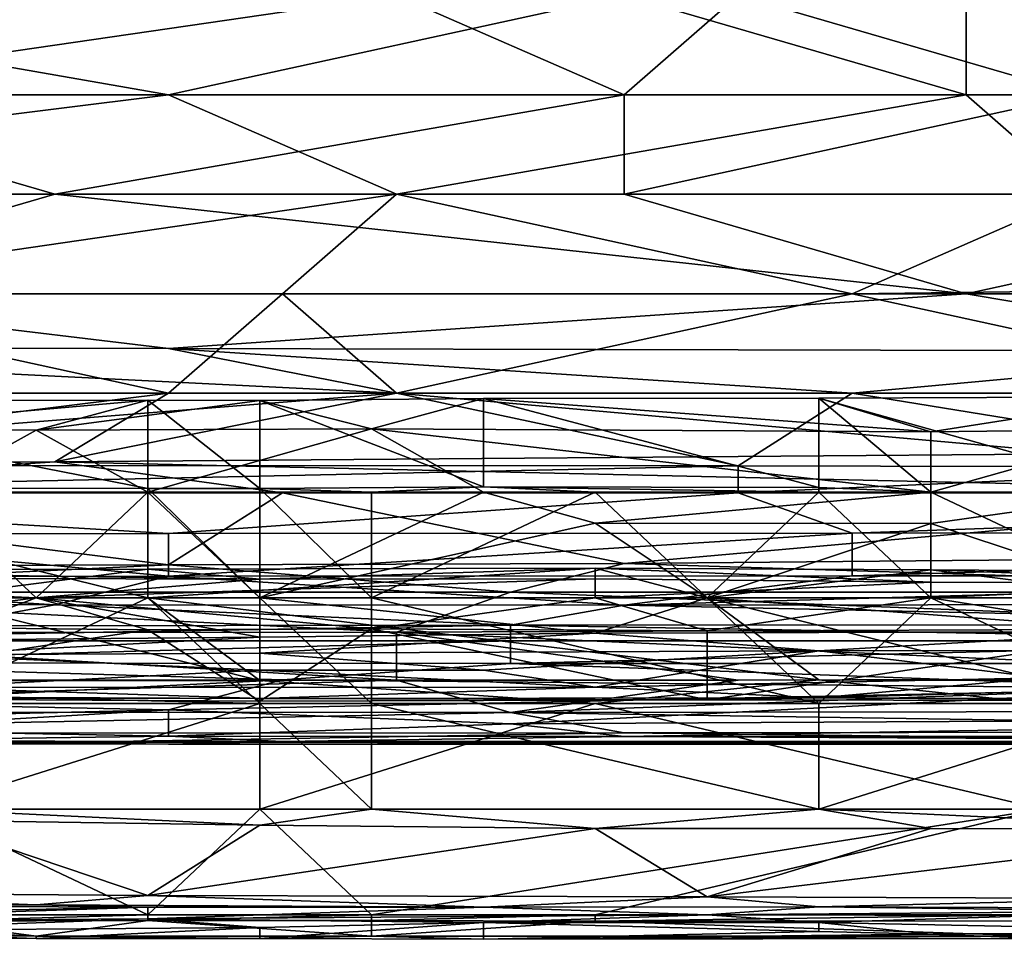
# Model space of a CAD drawing. Extents: x -1.1 to 1.1, y -0.36 to 0.36.
# Tile 216 of 256: x 0.0394 to 0.0781, y -0.3451 to -0.309. Entities that reach past the tile are written whole.
import ezdxf

# ---------------------------------------------------------------- set-up
doc = ezdxf.new("R2010")
doc.units = 0

msp = doc.modelspace()

# ---------------------------------------------------------------- linework, layer by layer
for points in [[(0.022921, -0.307995, 0.382384), (0.013979, -0.311901, 0.381128), (0.045277, -0.311901, 0.381086)], [(0.045277, -0.311901, 0.381086), (0.063161, -0.307995, 0.382267), (0.022921, -0.307995, 0.382384)], [(0.022921, -0.307995, 0.265241), (0.054219, -0.307995, 0.265229), (0.027392, -0.311901, 0.265301)], [(0.054219, -0.307995, 0.265229), (0.063161, -0.311901, 0.265281), (0.027392, -0.311901, 0.265301)], [(0.063161, -0.307995, 0.382267), (0.045277, -0.311901, 0.381086), (0.076574, -0.311901, 0.380934)], [(0.067632, -0.307995, 0.265229), (0.063161, -0.311901, 0.265281), (0.054219, -0.307995, 0.265229)], [(0.067632, -0.307995, 0.265229), (0.081045, -0.311901, 0.265277), (0.063161, -0.311901, 0.265281)], [(0.076574, -0.311901, 0.380934), (0.076574, -0.307995, 0.382199), (0.063161, -0.307995, 0.382267)], [(0.081045, -0.307995, 0.265225), (0.081045, -0.311901, 0.265277), (0.067632, -0.307995, 0.265229)], [(0.076574, -0.307995, 0.382199), (0.098929, -0.311901, 0.380672), (0.098929, -0.307995, 0.381896)], [(0.098929, -0.311901, 0.380672), (0.076574, -0.307995, 0.382199), (0.076574, -0.311901, 0.380934)], [(0.027392, -0.311901, 0.265301), (0.040806, -0.315807, 0.265833), (0.000566, -0.315807, 0.265851)], [(0.013979, -0.315807, 0.379685), (0.054219, -0.315807, 0.379598), (0.045277, -0.311901, 0.381086)], [(0.045277, -0.311901, 0.381086), (0.013979, -0.311901, 0.381128), (0.013979, -0.315807, 0.379685)], [(0.027392, -0.311901, 0.265301), (0.063161, -0.311901, 0.265281), (0.040806, -0.315807, 0.265833)], [(0.063161, -0.311901, 0.265281), (0.063161, -0.315807, 0.265796), (0.040806, -0.315807, 0.265833)], [(0.076574, -0.311901, 0.380934), (0.045277, -0.311901, 0.381086), (0.054219, -0.315807, 0.379598)], [(0.081045, -0.315807, 0.379457), (0.076574, -0.311901, 0.380934), (0.054219, -0.315807, 0.379598)], [(0.081045, -0.311901, 0.265277), (0.094458, -0.315807, 0.265792), (0.063161, -0.315807, 0.265796)], [(0.081045, -0.311901, 0.265277), (0.063161, -0.315807, 0.265796), (0.063161, -0.311901, 0.265281)], [(0.081045, -0.315807, 0.379457), (0.098929, -0.311901, 0.380672), (0.076574, -0.311901, 0.380934)], [(0.000566, -0.315807, 0.265851), (0.040806, -0.315807, 0.265833), (0.027392, -0.319713, 0.267159)], [(0.027392, -0.319713, 0.377976), (0.054219, -0.315807, 0.379598), (0.013979, -0.315807, 0.379685)], [(0.040806, -0.315807, 0.265833), (0.076574, -0.319713, 0.267104), (0.027392, -0.319713, 0.267159)], [(0.049748, -0.319713, 0.377893), (0.054219, -0.315807, 0.379598), (0.027392, -0.319713, 0.377976)], [(0.063161, -0.315807, 0.265796), (0.076574, -0.319713, 0.267104), (0.040806, -0.315807, 0.265833)], [(0.049748, -0.319713, 0.377893), (0.072103, -0.319713, 0.377785), (0.054219, -0.315807, 0.379598)], [(0.054219, -0.315807, 0.379598), (0.072103, -0.319713, 0.377785), (0.081045, -0.315807, 0.379457)], [(0.076574, -0.319713, 0.267104), (0.063161, -0.315807, 0.265796), (0.094458, -0.315807, 0.265792)], [(0.072103, -0.319713, 0.377785), (0.085516, -0.319543, 0.377737), (0.081045, -0.315807, 0.379457)], [(0.094458, -0.315807, 0.265792), (0.098929, -0.319713, 0.26713), (0.076574, -0.319713, 0.267104)], [(0.089987, -0.32362, 0.375413), (0.085516, -0.319543, 0.377737), (0.072103, -0.319713, 0.377785)], [(0.027392, -0.319713, 0.377976), (0.009508, -0.32362, 0.375743), (0.045277, -0.32362, 0.375761)], [(0.027392, -0.319713, 0.267159), (0.045277, -0.321861, 0.268362), (0.01845, -0.321839, 0.268362)], [(0.045277, -0.321861, 0.268362), (0.027392, -0.319713, 0.267159), (0.076574, -0.319713, 0.267104)], [(0.045277, -0.32362, 0.375761), (0.049748, -0.319713, 0.377893), (0.027392, -0.319713, 0.377976)], [(0.089987, -0.321965, 0.268362), (0.045277, -0.321861, 0.268362), (0.076574, -0.319713, 0.267104)], [(0.054219, -0.32362, 0.375701), (0.049748, -0.319713, 0.377893), (0.045277, -0.32362, 0.375761)], [(0.072103, -0.319713, 0.377785), (0.049748, -0.319713, 0.377893), (0.054219, -0.32362, 0.375701)], [(0.072103, -0.319713, 0.377785), (0.054219, -0.32362, 0.375701), (0.089987, -0.32362, 0.375413)], [(0.089987, -0.321965, 0.268362), (0.076574, -0.319713, 0.267104), (0.098929, -0.319713, 0.26713)], [(0.054219, -0.32362, 0.269543), (0.005037, -0.32362, 0.269574), (0.01845, -0.321839, 0.268362)], [(0.045277, -0.321861, 0.268362), (0.054219, -0.32362, 0.269543), (0.01845, -0.321839, 0.268362)], [(0.045277, -0.321861, 0.268362), (0.089987, -0.321965, 0.268362), (0.072103, -0.32362, 0.269494)], [(0.054219, -0.32362, 0.269543), (0.045277, -0.321861, 0.268362), (0.072103, -0.32362, 0.269494)], [(0.089987, -0.321965, 0.268362), (0.1034, -0.32362, 0.269493), (0.072103, -0.32362, 0.269494)], [(0.01845, -0.326454, 0.272269), (0.005037, -0.32362, 0.269574), (0.054219, -0.32362, 0.269543)], [(0.022921, -0.326396, 0.373831), (0.045277, -0.32362, 0.375761), (0.009508, -0.32362, 0.375743)], [(0.054219, -0.32362, 0.269543), (0.067632, -0.326477, 0.272269), (0.01845, -0.326454, 0.272269)], [(0.040806, -0.326318, 0.373831), (0.045277, -0.32362, 0.375761), (0.022921, -0.326396, 0.373831)], [(0.054219, -0.32362, 0.375701), (0.040806, -0.326318, 0.373831), (0.081045, -0.325997, 0.373831)], [(0.054219, -0.32362, 0.375701), (0.045277, -0.32362, 0.375761), (0.040806, -0.326318, 0.373831)], [(0.048852, -0.32391, 0.221806), (0.053242, -0.325019, 0.225563), (0.057632, -0.323823, 0.221806)], [(0.057632, -0.323823, 0.221806), (0.057632, -0.327296, 0.218049), (0.048852, -0.32391, 0.221806)], [(0.057632, -0.323823, 0.221806), (0.053242, -0.325019, 0.225563), (0.07519, -0.325142, 0.225563)], [(0.081045, -0.325997, 0.373831), (0.089987, -0.32362, 0.375413), (0.054219, -0.32362, 0.375701)], [(0.072103, -0.32362, 0.269494), (0.067632, -0.326477, 0.272269), (0.054219, -0.32362, 0.269543)], [(0.07519, -0.325142, 0.225563), (0.070801, -0.323818, 0.221806), (0.057632, -0.323823, 0.221806)], [(0.057632, -0.323823, 0.221806), (0.070801, -0.323818, 0.221806), (0.070801, -0.327324, 0.218049)], [(0.070801, -0.327324, 0.218049), (0.057632, -0.327296, 0.218049), (0.057632, -0.323823, 0.221806)], [(0.067632, -0.326477, 0.272269), (0.072103, -0.32362, 0.269494), (0.089987, -0.326529, 0.272269)], [(0.070801, -0.323818, 0.221806), (0.07519, -0.325142, 0.225563), (0.08397, -0.323759, 0.221806)], [(0.070801, -0.323818, 0.221806), (0.08397, -0.323759, 0.221806), (0.08397, -0.327502, 0.217895)], [(0.07519, -0.327502, 0.217901), (0.070801, -0.323818, 0.221806), (0.08397, -0.327502, 0.217895)], [(0.070801, -0.327324, 0.218049), (0.070801, -0.323818, 0.221806), (0.07519, -0.327502, 0.217901)], [(0.089987, -0.326529, 0.272269), (0.072103, -0.32362, 0.269494), (0.1034, -0.32362, 0.269493)], [(0.08397, -0.325033, 0.225563), (0.08397, -0.323759, 0.221806), (0.07519, -0.325142, 0.225563)], [(0.026904, -0.323913, 0.221806), (0.031294, -0.325052, 0.225563), (0.044463, -0.323891, 0.221806)], [(0.044463, -0.323891, 0.221806), (0.044463, -0.327364, 0.218049), (0.026904, -0.323913, 0.221806)], [(0.026904, -0.327353, 0.218049), (0.026904, -0.323913, 0.221806), (0.044463, -0.327364, 0.218049)], [(0.031294, -0.325052, 0.225563), (0.040073, -0.325067, 0.225563), (0.044463, -0.323891, 0.221806)], [(0.044463, -0.323891, 0.221806), (0.040073, -0.325067, 0.225563), (0.048852, -0.32391, 0.221806)], [(0.053242, -0.325019, 0.225563), (0.048852, -0.32391, 0.221806), (0.040073, -0.325067, 0.225563)], [(0.044463, -0.323891, 0.221806), (0.048852, -0.32391, 0.221806), (0.048852, -0.32736, 0.218049)], [(0.044463, -0.327364, 0.218049), (0.044463, -0.323891, 0.221806), (0.048852, -0.32736, 0.218049)], [(0.048852, -0.32736, 0.218049), (0.048852, -0.32391, 0.221806), (0.057632, -0.327296, 0.218049)], [(0.040073, -0.325067, 0.225563), (0.031294, -0.325052, 0.225563), (0.035684, -0.327502, 0.228711)], [(0.040073, -0.325067, 0.225563), (0.035684, -0.327502, 0.228711), (0.044463, -0.327502, 0.228745)], [(0.040073, -0.325067, 0.225563), (0.044463, -0.327502, 0.228745), (0.053242, -0.325019, 0.225563)], [(0.053242, -0.325019, 0.225563), (0.044463, -0.327502, 0.228745), (0.057632, -0.327502, 0.228819)], [(0.053242, -0.325019, 0.225563), (0.07519, -0.327502, 0.228756), (0.07519, -0.325142, 0.225563)], [(0.07519, -0.327502, 0.228756), (0.053242, -0.325019, 0.225563), (0.057632, -0.327502, 0.228819)], [(0.08397, -0.325033, 0.225563), (0.07519, -0.325142, 0.225563), (0.07519, -0.327502, 0.228756)], [(0.07519, -0.327502, 0.228756), (0.08397, -0.327502, 0.229053), (0.08397, -0.325033, 0.225563)], [(0.081045, -0.325997, 0.373831), (0.040806, -0.326318, 0.373831), (0.094458, -0.327526, 0.372452)], [(0.01845, -0.327526, 0.273671), (0.01845, -0.326454, 0.272269), (0.067632, -0.326477, 0.272269)], [(0.01845, -0.327526, 0.273671), (0.067632, -0.326477, 0.272269), (0.067632, -0.327526, 0.273654)], [(0.040806, -0.326318, 0.373831), (0.022921, -0.326396, 0.373831), (0.022921, -0.327526, 0.372893)], [(0.040806, -0.326318, 0.373831), (0.022921, -0.327526, 0.372893), (0.049748, -0.327526, 0.372776)], [(0.049748, -0.327526, 0.372776), (0.094458, -0.327526, 0.372452), (0.040806, -0.326318, 0.373831)], [(0.089987, -0.326529, 0.272269), (0.067632, -0.327526, 0.273654), (0.067632, -0.326477, 0.272269)], [(0.089987, -0.326529, 0.272269), (0.116813, -0.327526, 0.273671), (0.067632, -0.327526, 0.273654)], [(0.053242, -0.327502, 0.217937), (0.048852, -0.32736, 0.218049), (0.057632, -0.327296, 0.218049)], [(0.057632, -0.327296, 0.218049), (0.062021, -0.327502, 0.217916), (0.053242, -0.327502, 0.217937)], [(0.070801, -0.327324, 0.218049), (0.070801, -0.327502, 0.217927), (0.057632, -0.327296, 0.218049)], [(0.062021, -0.327502, 0.217916), (0.057632, -0.327296, 0.218049), (0.070801, -0.327502, 0.217927)], [(0.070801, -0.327502, 0.217927), (0.070801, -0.327324, 0.218049), (0.07519, -0.327502, 0.217901)], [(0.045277, -0.329124, 0.276175), (0.01845, -0.327526, 0.273671), (0.067632, -0.327526, 0.273654)], [(0.01845, -0.327526, 0.273671), (0.045277, -0.329124, 0.276175), (0.027392, -0.329134, 0.276175)], [(0.022921, -0.327526, 0.372893), (0.045277, -0.33036, 0.369925), (0.049748, -0.327526, 0.372776)], [(0.022921, -0.327526, 0.372893), (0.022921, -0.330417, 0.369925), (0.045277, -0.33036, 0.369925)], [(0.026904, -0.327353, 0.218049), (0.044463, -0.327364, 0.218049), (0.044463, -0.331652, 0.217828)], [(0.044463, -0.331652, 0.217828), (0.026904, -0.331652, 0.217832), (0.026904, -0.327353, 0.218049)], [(0.040073, -0.331652, 0.230297), (0.035684, -0.327502, 0.228711), (0.035684, -0.331652, 0.230172)], [(0.044463, -0.327502, 0.228745), (0.035684, -0.327502, 0.228711), (0.040073, -0.331652, 0.230297)], [(0.048852, -0.331652, 0.230421), (0.044463, -0.327502, 0.228745), (0.040073, -0.331652, 0.230297)], [(0.044463, -0.327364, 0.218049), (0.048852, -0.32736, 0.218049), (0.048852, -0.331652, 0.217866)], [(0.048852, -0.331652, 0.217866), (0.044463, -0.331652, 0.217828), (0.044463, -0.327364, 0.218049)], [(0.057632, -0.327502, 0.228819), (0.044463, -0.327502, 0.228745), (0.048852, -0.331652, 0.230421)], [(0.049748, -0.327526, 0.372776), (0.045277, -0.33036, 0.369925), (0.063161, -0.330302, 0.369925)], [(0.072103, -0.329118, 0.276175), (0.045277, -0.329124, 0.276175), (0.067632, -0.327526, 0.273654)], [(0.053242, -0.327502, 0.217937), (0.053242, -0.331652, 0.217788), (0.048852, -0.32736, 0.218049)], [(0.053242, -0.331652, 0.217788), (0.048852, -0.331652, 0.217866), (0.048852, -0.32736, 0.218049)], [(0.048852, -0.331652, 0.230421), (0.062021, -0.32872, 0.22932), (0.057632, -0.327502, 0.228819)], [(0.063161, -0.330302, 0.369925), (0.094458, -0.327526, 0.372452), (0.049748, -0.327526, 0.372776)], [(0.053242, -0.331652, 0.217788), (0.053242, -0.327502, 0.217937), (0.062021, -0.327502, 0.217916)], [(0.062021, -0.327502, 0.217916), (0.066411, -0.331652, 0.217727), (0.053242, -0.331652, 0.217788)], [(0.07519, -0.327502, 0.228756), (0.057632, -0.327502, 0.228819), (0.062021, -0.32872, 0.22932)], [(0.07519, -0.328733, 0.22932), (0.07519, -0.327502, 0.228756), (0.062021, -0.32872, 0.22932)], [(0.062021, -0.327502, 0.217916), (0.070801, -0.327502, 0.217927), (0.066411, -0.331652, 0.217727)], [(0.094458, -0.327526, 0.372452), (0.063161, -0.330302, 0.369925), (0.098929, -0.32998, 0.369925)], [(0.070801, -0.327502, 0.217927), (0.07519, -0.331652, 0.217822), (0.066411, -0.331652, 0.217727)], [(0.072103, -0.329118, 0.276175), (0.067632, -0.327526, 0.273654), (0.116813, -0.327526, 0.273671)], [(0.070801, -0.327502, 0.217927), (0.07519, -0.327502, 0.217901), (0.07519, -0.331652, 0.217822)], [(0.130226, -0.329061, 0.276175), (0.072103, -0.329118, 0.276175), (0.116813, -0.327526, 0.273671)], [(0.07519, -0.328733, 0.22932), (0.08397, -0.331652, 0.231166), (0.08397, -0.327502, 0.229053)], [(0.08397, -0.327502, 0.229053), (0.07519, -0.327502, 0.228756), (0.07519, -0.328733, 0.22932)], [(0.08397, -0.327502, 0.217895), (0.08397, -0.331652, 0.217839), (0.07519, -0.327502, 0.217901)], [(0.08397, -0.331652, 0.217839), (0.07519, -0.331652, 0.217822), (0.07519, -0.327502, 0.217901)], [(0.066411, -0.331652, 0.23077), (0.062021, -0.32872, 0.22932), (0.048852, -0.331652, 0.230421)], [(0.062021, -0.32872, 0.22932), (0.066411, -0.331652, 0.23077), (0.07519, -0.328733, 0.22932)], [(0.066411, -0.331652, 0.23077), (0.08397, -0.331652, 0.231166), (0.07519, -0.328733, 0.22932)], [(0.022921, -0.330815, 0.280081), (0.027392, -0.329134, 0.276175), (0.045277, -0.330803, 0.280081)], [(0.045277, -0.329124, 0.276175), (0.045277, -0.330803, 0.280081), (0.027392, -0.329134, 0.276175)], [(0.072103, -0.329118, 0.276175), (0.045277, -0.330803, 0.280081), (0.045277, -0.329124, 0.276175)], [(0.045277, -0.330803, 0.280081), (0.072103, -0.329118, 0.276175), (0.072103, -0.330792, 0.280081)], [(0.072103, -0.330792, 0.280081), (0.130226, -0.329061, 0.276175), (0.1034, -0.330791, 0.280081)], [(0.072103, -0.330792, 0.280081), (0.072103, -0.329118, 0.276175), (0.130226, -0.329061, 0.276175)], [(0.063161, -0.330302, 0.369925), (0.098929, -0.331432, 0.368084), (0.098929, -0.32998, 0.369925)], [(0.022921, -0.331432, 0.368563), (0.05869, -0.331432, 0.368449), (0.045277, -0.33036, 0.369925)], [(0.022921, -0.330417, 0.369925), (0.022921, -0.331432, 0.368563), (0.045277, -0.33036, 0.369925)], [(0.05869, -0.331432, 0.368449), (0.063161, -0.330302, 0.369925), (0.045277, -0.33036, 0.369925)], [(0.063161, -0.330302, 0.369925), (0.05869, -0.331432, 0.368449), (0.098929, -0.331432, 0.368084)], [(0.044463, -0.330524, 0.270649), (0.022515, -0.330543, 0.270649), (0.035684, -0.331652, 0.271987)], [(0.022515, -0.330543, 0.270649), (0.044463, -0.330524, 0.270649), (0.048852, -0.330922, 0.266891)], [(0.022515, -0.330848, 0.266891), (0.022515, -0.330543, 0.270649), (0.048852, -0.330922, 0.266891)], [(0.045277, -0.330803, 0.280081), (0.040806, -0.331932, 0.283987), (0.022921, -0.330815, 0.280081)], [(0.035684, -0.331652, 0.271987), (0.044463, -0.331652, 0.272007), (0.044463, -0.330524, 0.270649)], [(0.040806, -0.331932, 0.283987), (0.045277, -0.330803, 0.280081), (0.063161, -0.33194, 0.283987)], [(0.062021, -0.330482, 0.270649), (0.044463, -0.330524, 0.270649), (0.044463, -0.331652, 0.272007)], [(0.048852, -0.330922, 0.266891), (0.044463, -0.330524, 0.270649), (0.062021, -0.330482, 0.270649)], [(0.062021, -0.330482, 0.270649), (0.044463, -0.331652, 0.272007), (0.066411, -0.331652, 0.272045)], [(0.063161, -0.33194, 0.283987), (0.045277, -0.330803, 0.280081), (0.072103, -0.330792, 0.280081)], [(0.062021, -0.330482, 0.270649), (0.062021, -0.330904, 0.266891), (0.048852, -0.330922, 0.266891)], [(0.07519, -0.330558, 0.270649), (0.062021, -0.330482, 0.270649), (0.066411, -0.331652, 0.272045)], [(0.07519, -0.330558, 0.270649), (0.07519, -0.331041, 0.266891), (0.062021, -0.330482, 0.270649)], [(0.062021, -0.330904, 0.266891), (0.062021, -0.330482, 0.270649), (0.07519, -0.331041, 0.266891)], [(0.1034, -0.330791, 0.280081), (0.063161, -0.33194, 0.283987), (0.072103, -0.330792, 0.280081)], [(0.098929, -0.331898, 0.283987), (0.063161, -0.33194, 0.283987), (0.1034, -0.330791, 0.280081)], [(0.07519, -0.330558, 0.270649), (0.066411, -0.331652, 0.272045), (0.08397, -0.331652, 0.271958)], [(0.088359, -0.33065, 0.270649), (0.07519, -0.330558, 0.270649), (0.08397, -0.331652, 0.271958)], [(0.088359, -0.33065, 0.270649), (0.088359, -0.331048, 0.266891), (0.07519, -0.330558, 0.270649)], [(0.07519, -0.331041, 0.266891), (0.07519, -0.330558, 0.270649), (0.088359, -0.331048, 0.266891)], [(0.01845, -0.331918, 0.283987), (0.022921, -0.330815, 0.280081), (0.040806, -0.331932, 0.283987)], [(0.040073, -0.331652, 0.265075), (0.022515, -0.330848, 0.266891), (0.048852, -0.330922, 0.266891)], [(0.022515, -0.331652, 0.264775), (0.022515, -0.330848, 0.266891), (0.040073, -0.331652, 0.265075)], [(0.040073, -0.331652, 0.265075), (0.062021, -0.330904, 0.266891), (0.062021, -0.331652, 0.26504)], [(0.062021, -0.330904, 0.266891), (0.040073, -0.331652, 0.265075), (0.048852, -0.330922, 0.266891)], [(0.062021, -0.331652, 0.26504), (0.062021, -0.330904, 0.266891), (0.07519, -0.331041, 0.266891)], [(0.07519, -0.331041, 0.266891), (0.07519, -0.331652, 0.265304), (0.062021, -0.331652, 0.26504)], [(0.07519, -0.331652, 0.265304), (0.07519, -0.331041, 0.266891), (0.088359, -0.331048, 0.266891)], [(0.07519, -0.331652, 0.265304), (0.088359, -0.331048, 0.266891), (0.088359, -0.331652, 0.265348)], [(0.054219, -0.332997, 0.366019), (0.05869, -0.331432, 0.368449), (0.022921, -0.331432, 0.368563)], [(0.022921, -0.331432, 0.368563), (0.022921, -0.333029, 0.366019), (0.054219, -0.332997, 0.366019)], [(0.05869, -0.331432, 0.368449), (0.054219, -0.332997, 0.366019), (0.094458, -0.332843, 0.366019)], [(0.094458, -0.332843, 0.366019), (0.098929, -0.331432, 0.368084), (0.05869, -0.331432, 0.368449)], [(0.035684, -0.331652, 0.271987), (0.013735, -0.334931, 0.274406), (0.048852, -0.334896, 0.274406)], [(0.036335, -0.332748, 0.287894), (0.01845, -0.331918, 0.283987), (0.040806, -0.331932, 0.283987)], [(0.031294, -0.332768, 0.263134), (0.022515, -0.331652, 0.264775), (0.040073, -0.331652, 0.265075)], [(0.026904, -0.331652, 0.217832), (0.044463, -0.331652, 0.217828), (0.035684, -0.335802, 0.217571)], [(0.031294, -0.332768, 0.263134), (0.040073, -0.331652, 0.265075), (0.044463, -0.332911, 0.263134)], [(0.040073, -0.331652, 0.230297), (0.035684, -0.333309, 0.233077), (0.048852, -0.333199, 0.233077)], [(0.044463, -0.331652, 0.217828), (0.048852, -0.335802, 0.217477), (0.035684, -0.335802, 0.217571)], [(0.048852, -0.334896, 0.274406), (0.044463, -0.331652, 0.272007), (0.035684, -0.331652, 0.271987)], [(0.040073, -0.331652, 0.230297), (0.035684, -0.331652, 0.230172), (0.035684, -0.333309, 0.233077)], [(0.036335, -0.332748, 0.287894), (0.040806, -0.331932, 0.283987), (0.05869, -0.332728, 0.287894)], [(0.044463, -0.332911, 0.263134), (0.040073, -0.331652, 0.265075), (0.053242, -0.33287, 0.263134)], [(0.040073, -0.331652, 0.230297), (0.048852, -0.333199, 0.233077), (0.048852, -0.331652, 0.230421)], [(0.040073, -0.331652, 0.265075), (0.062021, -0.331652, 0.26504), (0.053242, -0.33287, 0.263134)], [(0.063161, -0.33194, 0.283987), (0.05869, -0.332728, 0.287894), (0.040806, -0.331932, 0.283987)], [(0.048852, -0.331652, 0.217866), (0.048852, -0.335802, 0.217477), (0.044463, -0.331652, 0.217828)], [(0.070801, -0.334872, 0.274406), (0.066411, -0.331652, 0.272045), (0.044463, -0.331652, 0.272007)], [(0.048852, -0.334896, 0.274406), (0.070801, -0.334872, 0.274406), (0.044463, -0.331652, 0.272007)], [(0.048852, -0.331652, 0.230421), (0.062021, -0.333043, 0.233077), (0.066411, -0.331652, 0.23077)], [(0.048852, -0.331652, 0.230421), (0.048852, -0.333199, 0.233077), (0.062021, -0.333043, 0.233077)], [(0.048852, -0.331652, 0.217866), (0.053242, -0.331652, 0.217788), (0.053242, -0.335802, 0.217376)], [(0.053242, -0.335802, 0.217376), (0.048852, -0.335802, 0.217477), (0.048852, -0.331652, 0.217866)], [(0.053242, -0.33287, 0.263134), (0.062021, -0.331652, 0.26504), (0.066411, -0.332953, 0.263134)], [(0.066411, -0.331652, 0.217727), (0.070801, -0.335802, 0.217293), (0.053242, -0.331652, 0.217788)], [(0.070801, -0.335802, 0.217293), (0.053242, -0.335802, 0.217376), (0.053242, -0.331652, 0.217788)], [(0.05869, -0.332728, 0.287894), (0.063161, -0.33194, 0.283987), (0.098929, -0.332714, 0.287894)], [(0.07519, -0.331652, 0.265304), (0.066411, -0.332953, 0.263134), (0.062021, -0.331652, 0.26504)], [(0.066411, -0.331652, 0.23077), (0.062021, -0.333043, 0.233077), (0.08397, -0.332974, 0.233077)], [(0.063161, -0.33194, 0.283987), (0.098929, -0.331898, 0.283987), (0.098929, -0.332714, 0.287894)], [(0.070801, -0.334872, 0.274406), (0.07958, -0.334892, 0.274406), (0.066411, -0.331652, 0.272045)], [(0.07519, -0.331652, 0.265304), (0.08397, -0.333052, 0.263134), (0.066411, -0.332953, 0.263134)], [(0.066411, -0.331652, 0.23077), (0.08397, -0.332974, 0.233077), (0.08397, -0.331652, 0.231166)], [(0.066411, -0.331652, 0.217727), (0.07519, -0.331652, 0.217822), (0.070801, -0.335802, 0.217293)], [(0.07958, -0.334892, 0.274406), (0.08397, -0.331652, 0.271958), (0.066411, -0.331652, 0.272045)], [(0.07519, -0.331652, 0.217822), (0.08397, -0.335802, 0.21731), (0.070801, -0.335802, 0.217293)], [(0.08397, -0.331652, 0.217839), (0.08397, -0.335802, 0.21731), (0.07519, -0.331652, 0.217822)], [(0.08397, -0.333052, 0.263134), (0.07519, -0.331652, 0.265304), (0.088359, -0.331652, 0.265348)], [(0.05869, -0.332728, 0.287894), (0.05869, -0.333346, 0.2918), (0.022921, -0.333345, 0.2918)], [(0.036335, -0.332748, 0.287894), (0.05869, -0.332728, 0.287894), (0.022921, -0.333345, 0.2918)], [(0.094458, -0.333341, 0.2918), (0.05869, -0.332728, 0.287894), (0.098929, -0.332714, 0.287894)], [(0.05869, -0.333346, 0.2918), (0.05869, -0.332728, 0.287894), (0.094458, -0.333341, 0.2918)], [(0.022921, -0.333029, 0.366019), (0.009508, -0.334884, 0.362112), (0.054219, -0.334879, 0.362112)], [(0.022921, -0.333029, 0.366019), (0.054219, -0.334879, 0.362112), (0.054219, -0.332997, 0.366019)], [(0.026904, -0.335578, 0.259377), (0.031294, -0.332768, 0.263134), (0.044463, -0.332911, 0.263134)], [(0.044463, -0.332911, 0.263134), (0.048852, -0.335715, 0.259377), (0.026904, -0.335578, 0.259377)], [(0.044463, -0.332911, 0.263134), (0.053242, -0.33287, 0.263134), (0.048852, -0.335715, 0.259377)], [(0.066411, -0.335662, 0.259377), (0.048852, -0.335715, 0.259377), (0.053242, -0.33287, 0.263134)], [(0.062021, -0.333043, 0.233077), (0.048852, -0.33382, 0.236834), (0.070801, -0.333732, 0.236834)], [(0.062021, -0.333043, 0.233077), (0.048852, -0.333199, 0.233077), (0.048852, -0.33382, 0.236834)], [(0.053242, -0.33287, 0.263134), (0.066411, -0.332953, 0.263134), (0.066411, -0.335662, 0.259377)], [(0.054219, -0.332997, 0.366019), (0.094458, -0.334805, 0.362112), (0.094458, -0.332843, 0.366019)], [(0.094458, -0.334805, 0.362112), (0.054219, -0.332997, 0.366019), (0.067632, -0.334886, 0.362112)], [(0.054219, -0.332997, 0.366019), (0.054219, -0.334879, 0.362112), (0.067632, -0.334886, 0.362112)], [(0.08397, -0.332974, 0.233077), (0.062021, -0.333043, 0.233077), (0.070801, -0.333732, 0.236834)], [(0.066411, -0.335662, 0.259377), (0.066411, -0.332953, 0.263134), (0.08397, -0.333052, 0.263134)], [(0.066411, -0.335662, 0.259377), (0.08397, -0.333052, 0.263134), (0.088359, -0.335701, 0.259377)], [(0.08397, -0.332974, 0.233077), (0.070801, -0.333732, 0.236834), (0.092749, -0.333716, 0.236834)], [(0.027392, -0.334207, 0.299612), (0.022921, -0.333345, 0.2918), (0.05869, -0.333346, 0.2918)], [(0.027392, -0.334207, 0.299612), (0.05869, -0.333346, 0.2918), (0.05869, -0.334227, 0.299612)], [(0.035684, -0.333889, 0.236834), (0.048852, -0.33382, 0.236834), (0.048852, -0.333199, 0.233077)], [(0.035684, -0.333309, 0.233077), (0.035684, -0.333889, 0.236834), (0.048852, -0.333199, 0.233077)], [(0.1034, -0.334224, 0.299612), (0.05869, -0.334227, 0.299612), (0.094458, -0.333341, 0.2918)], [(0.05869, -0.334227, 0.299612), (0.05869, -0.333346, 0.2918), (0.094458, -0.333341, 0.2918)], [(0.048852, -0.334493, 0.244349), (0.048852, -0.33382, 0.236834), (0.035684, -0.333889, 0.236834)], [(0.035684, -0.333889, 0.236834), (0.035684, -0.33517, 0.251863), (0.048852, -0.334493, 0.244349)], [(0.070801, -0.333732, 0.236834), (0.048852, -0.33382, 0.236834), (0.057632, -0.334492, 0.244349)], [(0.048852, -0.33382, 0.236834), (0.048852, -0.334493, 0.244349), (0.057632, -0.334492, 0.244349)], [(0.057632, -0.334492, 0.244349), (0.062021, -0.335161, 0.251863), (0.070801, -0.333732, 0.236834)], [(0.062021, -0.335161, 0.251863), (0.07958, -0.334797, 0.248106), (0.070801, -0.333732, 0.236834)], [(0.092749, -0.333716, 0.236834), (0.070801, -0.333732, 0.236834), (0.07958, -0.334797, 0.248106)], [(0.049748, -0.334874, 0.307425), (0.027392, -0.334207, 0.299612), (0.05869, -0.334227, 0.299612)], [(0.031863, -0.335777, 0.319144), (0.027392, -0.334207, 0.299612), (0.049748, -0.334874, 0.307425)], [(0.085516, -0.335208, 0.311331), (0.049748, -0.334874, 0.307425), (0.05869, -0.334227, 0.299612)], [(0.085516, -0.335208, 0.311331), (0.05869, -0.334227, 0.299612), (0.1034, -0.334224, 0.299612)], [(0.048852, -0.334493, 0.244349), (0.035684, -0.33517, 0.251863), (0.062021, -0.335161, 0.251863)], [(0.062021, -0.335161, 0.251863), (0.057632, -0.334492, 0.244349), (0.048852, -0.334493, 0.244349)], [(0.009508, -0.334884, 0.362112), (0.013979, -0.336136, 0.358206), (0.054219, -0.334879, 0.362112)], [(0.013735, -0.334931, 0.274406), (0.048852, -0.335802, 0.274873), (0.048852, -0.334896, 0.274406)], [(0.048852, -0.335802, 0.274873), (0.013735, -0.334931, 0.274406), (0.013735, -0.335802, 0.274869)], [(0.054219, -0.334879, 0.362112), (0.013979, -0.336136, 0.358206), (0.05869, -0.336148, 0.358206)], [(0.049748, -0.334874, 0.307425), (0.045277, -0.33605, 0.32305), (0.031863, -0.335777, 0.319144)], [(0.045277, -0.33605, 0.32305), (0.049748, -0.334874, 0.307425), (0.085516, -0.335208, 0.311331)], [(0.070801, -0.334872, 0.274406), (0.048852, -0.334896, 0.274406), (0.062021, -0.335802, 0.274892)], [(0.062021, -0.335802, 0.274892), (0.048852, -0.334896, 0.274406), (0.048852, -0.335802, 0.274873)], [(0.054219, -0.334879, 0.362112), (0.05869, -0.336148, 0.358206), (0.067632, -0.334886, 0.362112)], [(0.067632, -0.334886, 0.362112), (0.05869, -0.336148, 0.358206), (0.094458, -0.334805, 0.362112)], [(0.05869, -0.336148, 0.358206), (0.1034, -0.336083, 0.358206), (0.094458, -0.334805, 0.362112)], [(0.07958, -0.334797, 0.248106), (0.062021, -0.335161, 0.251863), (0.070801, -0.33558, 0.25562)], [(0.070801, -0.334872, 0.274406), (0.062021, -0.335802, 0.274892), (0.07958, -0.335802, 0.274873)], [(0.07958, -0.334797, 0.248106), (0.070801, -0.33558, 0.25562), (0.097139, -0.334813, 0.248106)], [(0.092749, -0.335657, 0.25562), (0.097139, -0.334813, 0.248106), (0.070801, -0.33558, 0.25562)], [(0.070801, -0.334872, 0.274406), (0.07958, -0.335802, 0.274873), (0.07958, -0.334892, 0.274406)], [(0.035684, -0.33517, 0.251863), (0.026904, -0.335509, 0.25562), (0.048852, -0.335608, 0.25562)], [(0.062021, -0.335161, 0.251863), (0.035684, -0.33517, 0.251863), (0.048852, -0.335608, 0.25562)], [(0.05869, -0.336595, 0.330862), (0.045277, -0.33605, 0.32305), (0.085516, -0.335208, 0.311331)], [(0.062021, -0.335161, 0.251863), (0.048852, -0.335608, 0.25562), (0.070801, -0.33558, 0.25562)], [(0.05869, -0.336595, 0.330862), (0.085516, -0.335208, 0.311331), (0.107871, -0.336332, 0.326956)], [(0.035684, -0.339952, 0.274334), (0.048852, -0.335802, 0.274873), (0.013735, -0.335802, 0.274869)], [(0.022921, -0.336582, 0.330862), (0.031863, -0.335777, 0.319144), (0.045277, -0.33605, 0.32305)], [(0.026904, -0.335509, 0.25562), (0.026904, -0.335578, 0.259377), (0.048852, -0.335608, 0.25562)], [(0.026904, -0.335578, 0.259377), (0.048852, -0.335715, 0.259377), (0.048852, -0.335608, 0.25562)], [(0.048852, -0.335802, 0.217477), (0.053242, -0.339952, 0.217576), (0.035684, -0.339952, 0.217765)], [(0.048852, -0.335802, 0.217477), (0.035684, -0.339952, 0.217765), (0.035684, -0.335802, 0.217571)], [(0.035684, -0.339952, 0.274334), (0.048852, -0.339952, 0.274343), (0.048852, -0.335802, 0.274873)], [(0.070801, -0.33558, 0.25562), (0.048852, -0.335608, 0.25562), (0.066411, -0.335662, 0.259377)], [(0.048852, -0.335608, 0.25562), (0.048852, -0.335715, 0.259377), (0.066411, -0.335662, 0.259377)], [(0.062021, -0.335802, 0.274892), (0.048852, -0.335802, 0.274873), (0.048852, -0.339952, 0.274343)], [(0.053242, -0.335802, 0.217376), (0.053242, -0.339952, 0.217576), (0.048852, -0.335802, 0.217477)], [(0.048852, -0.339952, 0.274343), (0.07958, -0.339952, 0.274312), (0.062021, -0.335802, 0.274892)], [(0.070801, -0.335802, 0.217293), (0.070801, -0.339952, 0.217526), (0.053242, -0.335802, 0.217376)], [(0.070801, -0.339952, 0.217526), (0.053242, -0.339952, 0.217576), (0.053242, -0.335802, 0.217376)], [(0.07958, -0.339952, 0.274312), (0.07958, -0.335802, 0.274873), (0.062021, -0.335802, 0.274892)], [(0.070801, -0.33558, 0.25562), (0.066411, -0.335662, 0.259377), (0.088359, -0.335701, 0.259377)], [(0.092749, -0.335657, 0.25562), (0.070801, -0.33558, 0.25562), (0.088359, -0.335701, 0.259377)], [(0.08397, -0.335802, 0.21731), (0.088359, -0.339952, 0.217504), (0.070801, -0.339952, 0.217526)], [(0.08397, -0.335802, 0.21731), (0.070801, -0.339952, 0.217526), (0.070801, -0.335802, 0.217293)], [(0.05869, -0.336148, 0.358206), (0.013979, -0.336136, 0.358206), (0.01845, -0.336969, 0.3543)], [(0.05869, -0.336148, 0.358206), (0.01845, -0.336969, 0.3543), (0.063161, -0.336953, 0.3543)], [(0.031863, -0.33683, 0.334769), (0.022921, -0.336582, 0.330862), (0.045277, -0.33605, 0.32305)], [(0.031863, -0.33683, 0.334769), (0.045277, -0.33605, 0.32305), (0.045277, -0.33708, 0.338675)], [(0.045277, -0.33708, 0.338675), (0.045277, -0.33605, 0.32305), (0.05869, -0.336595, 0.330862)], [(0.1034, -0.336083, 0.358206), (0.05869, -0.336148, 0.358206), (0.107871, -0.336905, 0.3543)], [(0.05869, -0.336148, 0.358206), (0.063161, -0.336953, 0.3543), (0.107871, -0.336905, 0.3543)], [(0.05869, -0.336595, 0.330862), (0.063161, -0.33709, 0.338675), (0.045277, -0.33708, 0.338675)], [(0.063161, -0.33709, 0.338675), (0.05869, -0.336595, 0.330862), (0.107871, -0.336332, 0.326956)], [(0.063161, -0.33709, 0.338675), (0.107871, -0.336332, 0.326956), (0.107871, -0.337101, 0.338675)], [(-0.008376, -0.337336, 0.350394), (0.040806, -0.337336, 0.350394), (0.01845, -0.336969, 0.3543)], [(0.040806, -0.337336, 0.350394), (0.063161, -0.336953, 0.3543), (0.01845, -0.336969, 0.3543)], [(0.031863, -0.337262, 0.342581), (0.031863, -0.33683, 0.334769), (0.045277, -0.33708, 0.338675)], [(0.040806, -0.337336, 0.350394), (0.094458, -0.337316, 0.350394), (0.063161, -0.336953, 0.3543)], [(0.094458, -0.337316, 0.350394), (0.107871, -0.336905, 0.3543), (0.063161, -0.336953, 0.3543)], [(0.045277, -0.337395, 0.346487), (-0.008376, -0.33739, 0.346487), (0.031863, -0.337262, 0.342581)], [(-0.008376, -0.337336, 0.350394), (-0.008376, -0.33739, 0.346487), (0.040806, -0.337336, 0.350394)], [(0.040806, -0.337336, 0.350394), (-0.008376, -0.33739, 0.346487), (0.045277, -0.337395, 0.346487)], [(0.031863, -0.337262, 0.342581), (0.045277, -0.33708, 0.338675), (0.049748, -0.337292, 0.342581)], [(0.049748, -0.337292, 0.342581), (0.045277, -0.337395, 0.346487), (0.031863, -0.337262, 0.342581)], [(0.094458, -0.337316, 0.350394), (0.040806, -0.337336, 0.350394), (0.045277, -0.337395, 0.346487)], [(0.049748, -0.337292, 0.342581), (0.045277, -0.33708, 0.338675), (0.063161, -0.33709, 0.338675)], [(0.045277, -0.337395, 0.346487), (0.049748, -0.337292, 0.342581), (0.094458, -0.337395, 0.346487)], [(0.094458, -0.337395, 0.346487), (0.094458, -0.337316, 0.350394), (0.045277, -0.337395, 0.346487)], [(0.063161, -0.33709, 0.338675), (0.1034, -0.337296, 0.342581), (0.049748, -0.337292, 0.342581)], [(0.049748, -0.337292, 0.342581), (0.1034, -0.337296, 0.342581), (0.094458, -0.337395, 0.346487)], [(0.1034, -0.337296, 0.342581), (0.063161, -0.33709, 0.338675), (0.107871, -0.337101, 0.338675)], [(0.035684, -0.340378, 0.218049), (0.035684, -0.339952, 0.217765), (0.048852, -0.340577, 0.218049)], [(0.044463, -0.344102, 0.270956), (0.048852, -0.339952, 0.274343), (0.035684, -0.339952, 0.274334)], [(0.035684, -0.339952, 0.274334), (0.035684, -0.344102, 0.270984), (0.044463, -0.344102, 0.270956)], [(0.048852, -0.340577, 0.218049), (0.035684, -0.339952, 0.217765), (0.053242, -0.339952, 0.217576)], [(0.053242, -0.344102, 0.270962), (0.048852, -0.339952, 0.274343), (0.044463, -0.344102, 0.270956)], [(0.048852, -0.339952, 0.274343), (0.053242, -0.344102, 0.270962), (0.07958, -0.339952, 0.274312)], [(0.062021, -0.340709, 0.218049), (0.048852, -0.340577, 0.218049), (0.053242, -0.339952, 0.217576)], [(0.062021, -0.344102, 0.270992), (0.07958, -0.339952, 0.274312), (0.053242, -0.344102, 0.270962)], [(0.062021, -0.340709, 0.218049), (0.053242, -0.339952, 0.217576), (0.070801, -0.339952, 0.217526)], [(0.070801, -0.339952, 0.217526), (0.07519, -0.340711, 0.218049), (0.062021, -0.340709, 0.218049)], [(0.07958, -0.344102, 0.270962), (0.07958, -0.339952, 0.274312), (0.062021, -0.344102, 0.270992)], [(0.088359, -0.339952, 0.217504), (0.088359, -0.340758, 0.218049), (0.070801, -0.339952, 0.217526)], [(0.070801, -0.339952, 0.217526), (0.088359, -0.340758, 0.218049), (0.07519, -0.340711, 0.218049)], [(0.044463, -0.343333, 0.221806), (0.026904, -0.343209, 0.221806), (0.035684, -0.340378, 0.218049)], [(0.048852, -0.340577, 0.218049), (0.044463, -0.343333, 0.221806), (0.035684, -0.340378, 0.218049)], [(0.044463, -0.343333, 0.221806), (0.048852, -0.340577, 0.218049), (0.062021, -0.340709, 0.218049)], [(0.062021, -0.340709, 0.218049), (0.066411, -0.343395, 0.221806), (0.044463, -0.343333, 0.221806)], [(0.066411, -0.343395, 0.221806), (0.062021, -0.340709, 0.218049), (0.07519, -0.340711, 0.218049)], [(0.07519, -0.340711, 0.218049), (0.088359, -0.340758, 0.218049), (0.066411, -0.343395, 0.221806)], [(0.066411, -0.343395, 0.221806), (0.088359, -0.340758, 0.218049), (0.08397, -0.343458, 0.221806)], [(0.044463, -0.343333, 0.221806), (0.040073, -0.343708, 0.225563), (0.026904, -0.343209, 0.221806)], [(0.040073, -0.343708, 0.225563), (0.026904, -0.34367, 0.225563), (0.026904, -0.343209, 0.221806)], [(0.040073, -0.343708, 0.225563), (0.044463, -0.343333, 0.221806), (0.057632, -0.343794, 0.225563)], [(0.057632, -0.343794, 0.225563), (0.044463, -0.343333, 0.221806), (0.066411, -0.343395, 0.221806)], [(0.057632, -0.343794, 0.225563), (0.066411, -0.343395, 0.221806), (0.070801, -0.343783, 0.225563)], [(0.070801, -0.343783, 0.225563), (0.066411, -0.343395, 0.221806), (0.08397, -0.343458, 0.221806)], [(0.088359, -0.343852, 0.225563), (0.070801, -0.343783, 0.225563), (0.08397, -0.343458, 0.221806)], [(0.022515, -0.344229, 0.244349), (0.026904, -0.343737, 0.22932), (0.044463, -0.343798, 0.22932)], [(0.044463, -0.343798, 0.22932), (0.026904, -0.344375, 0.248106), (0.022515, -0.344229, 0.244349)], [(0.026904, -0.343737, 0.22932), (0.026904, -0.34367, 0.225563), (0.040073, -0.343708, 0.225563)], [(0.044463, -0.343798, 0.22932), (0.026904, -0.343737, 0.22932), (0.040073, -0.343708, 0.225563)], [(0.026904, -0.344375, 0.248106), (0.044463, -0.343798, 0.22932), (0.044463, -0.344258, 0.244349)], [(0.044463, -0.343798, 0.22932), (0.040073, -0.343708, 0.225563), (0.057632, -0.343794, 0.225563)], [(0.044463, -0.344258, 0.244349), (0.057632, -0.343794, 0.225563), (0.066411, -0.344102, 0.239225)], [(0.057632, -0.343794, 0.225563), (0.044463, -0.344258, 0.244349), (0.044463, -0.343798, 0.22932)], [(0.070801, -0.343783, 0.225563), (0.066411, -0.344102, 0.239225), (0.057632, -0.343794, 0.225563)], [(0.066411, -0.344102, 0.239225), (0.070801, -0.343783, 0.225563), (0.08397, -0.343956, 0.233077)], [(0.088359, -0.343852, 0.225563), (0.08397, -0.343956, 0.233077), (0.070801, -0.343783, 0.225563)], [(0.040073, -0.344936, 0.266891), (0.026904, -0.344307, 0.270649), (0.018125, -0.344874, 0.266891)], [(0.031294, -0.344725, 0.25562), (0.026904, -0.344375, 0.248106), (0.044463, -0.344258, 0.244349)], [(0.035684, -0.344347, 0.270649), (0.026904, -0.344307, 0.270649), (0.040073, -0.344936, 0.266891)], [(0.031294, -0.344725, 0.25562), (0.044463, -0.344258, 0.244349), (0.048852, -0.344595, 0.251863)], [(0.035684, -0.344102, 0.270984), (0.035684, -0.344347, 0.270649), (0.044463, -0.344102, 0.270956)], [(0.044463, -0.344322, 0.270649), (0.044463, -0.344102, 0.270956), (0.035684, -0.344347, 0.270649)], [(0.035684, -0.344347, 0.270649), (0.040073, -0.344936, 0.266891), (0.044463, -0.344322, 0.270649)], [(0.053242, -0.344932, 0.266891), (0.044463, -0.344322, 0.270649), (0.040073, -0.344936, 0.266891)], [(0.044463, -0.344258, 0.244349), (0.066411, -0.344102, 0.239225), (0.057632, -0.344397, 0.248106)], [(0.044463, -0.344102, 0.270956), (0.044463, -0.344322, 0.270649), (0.053242, -0.344102, 0.270962)], [(0.044463, -0.344322, 0.270649), (0.053242, -0.344326, 0.270649), (0.053242, -0.344102, 0.270962)], [(0.048852, -0.344595, 0.251863), (0.044463, -0.344258, 0.244349), (0.057632, -0.344397, 0.248106)], [(0.044463, -0.344322, 0.270649), (0.053242, -0.344932, 0.266891), (0.053242, -0.344326, 0.270649)], [(0.053242, -0.344102, 0.270962), (0.053242, -0.344326, 0.270649), (0.062021, -0.344102, 0.270992)], [(0.062021, -0.344348, 0.270649), (0.062021, -0.344102, 0.270992), (0.053242, -0.344326, 0.270649)], [(0.053242, -0.344326, 0.270649), (0.053242, -0.344932, 0.266891), (0.062021, -0.344348, 0.270649)], [(0.057632, -0.344397, 0.248106), (0.066411, -0.344102, 0.239225), (0.070801, -0.344401, 0.248106)], [(0.062021, -0.344102, 0.270992), (0.062021, -0.344348, 0.270649), (0.07958, -0.344102, 0.270962)], [(0.062021, -0.344348, 0.270649), (0.07958, -0.344332, 0.270649), (0.07958, -0.344102, 0.270962)], [(0.062021, -0.344348, 0.270649), (0.07958, -0.34494, 0.266891), (0.07958, -0.344332, 0.270649)], [(0.08397, -0.343956, 0.233077), (0.07958, -0.344129, 0.240592), (0.066411, -0.344102, 0.239225)], [(0.07958, -0.344129, 0.240592), (0.070801, -0.344401, 0.248106), (0.066411, -0.344102, 0.239225)], [(0.070801, -0.344401, 0.248106), (0.07958, -0.344129, 0.240592), (0.088359, -0.344752, 0.25562)], [(0.031294, -0.344725, 0.25562), (0.048852, -0.344595, 0.251863), (0.040073, -0.345026, 0.263134)], [(0.048852, -0.344595, 0.251863), (0.048852, -0.34503, 0.263134), (0.040073, -0.345026, 0.263134)], [(0.057632, -0.344397, 0.248106), (0.057632, -0.345058, 0.263134), (0.048852, -0.34503, 0.263134)], [(0.048852, -0.344595, 0.251863), (0.057632, -0.344397, 0.248106), (0.048852, -0.34503, 0.263134)], [(0.053242, -0.344932, 0.266891), (0.07958, -0.34494, 0.266891), (0.062021, -0.344348, 0.270649)], [(0.070801, -0.344756, 0.25562), (0.057632, -0.345058, 0.263134), (0.057632, -0.344397, 0.248106)], [(0.057632, -0.344397, 0.248106), (0.070801, -0.344401, 0.248106), (0.070801, -0.344756, 0.25562)], [(0.088359, -0.344752, 0.25562), (0.07519, -0.344862, 0.259377), (0.070801, -0.344401, 0.248106)], [(0.070801, -0.344756, 0.25562), (0.070801, -0.344401, 0.248106), (0.07519, -0.344862, 0.259377)], [(0.018125, -0.345001, 0.263134), (0.031294, -0.344725, 0.25562), (0.040073, -0.345026, 0.263134)], [(0.018125, -0.344874, 0.266891), (0.040073, -0.345026, 0.263134), (0.040073, -0.344936, 0.266891)], [(0.018125, -0.344874, 0.266891), (0.018125, -0.345001, 0.263134), (0.040073, -0.345026, 0.263134)], [(0.053242, -0.344932, 0.266891), (0.040073, -0.344936, 0.266891), (0.048852, -0.34503, 0.263134)], [(0.040073, -0.344936, 0.266891), (0.040073, -0.345026, 0.263134), (0.048852, -0.34503, 0.263134)], [(0.053242, -0.344932, 0.266891), (0.048852, -0.34503, 0.263134), (0.057632, -0.345058, 0.263134)], [(0.07958, -0.34494, 0.266891), (0.053242, -0.344932, 0.266891), (0.057632, -0.345058, 0.263134)], [(0.07519, -0.344862, 0.259377), (0.057632, -0.345058, 0.263134), (0.070801, -0.344756, 0.25562)], [(0.057632, -0.345058, 0.263134), (0.07519, -0.344862, 0.259377), (0.07958, -0.345026, 0.263134)], [(0.057632, -0.345058, 0.263134), (0.07958, -0.345026, 0.263134), (0.07958, -0.34494, 0.266891)], [(0.088359, -0.344752, 0.25562), (0.07958, -0.345026, 0.263134), (0.07519, -0.344862, 0.259377)]]:
    msp.add_3dface(points)

doc.saveas('drawing.dxf')
